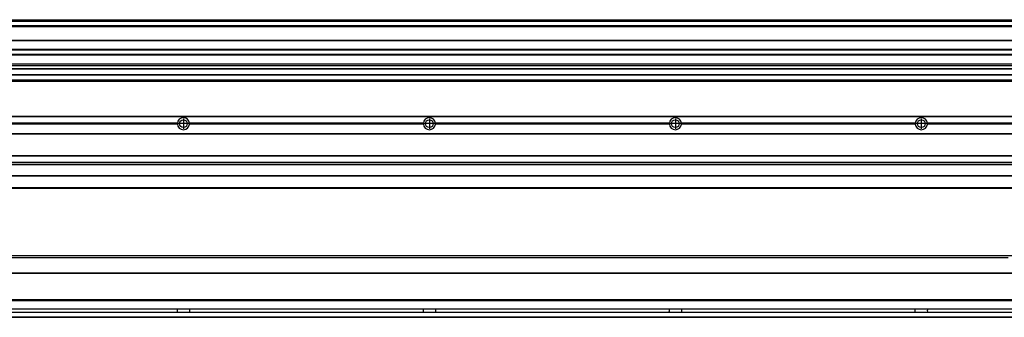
# Model space of a CAD drawing. Header units: inches. Extents: x -381 to 12428, y -418 to 176.
# Tile 18 of 32: x 1220 to 2021, y -153 to 89. Entities that reach past the tile are written whole.
import ezdxf

# ---------------------------------------------------------------- set-up
doc = ezdxf.new("R2010")
doc.units = ezdxf.units.IN
doc.linetypes.add('DOT_CENTER', pattern=[14, 12, -1, 0, -1])
doc.layers.add('1', color=7, linetype='Continuous')

# ---------------------------------------------------------------- blocks, each defined once
blk = doc.blocks.new('Modulo_izq__K__1__21', base_point=(621.12, -53.93))
at = {"color": 7, "linetype": 'Continuous'}
for p, q in [((655.18, 10.47), (2049.18, 10.47)), ((655.18, 10.22), (2049.18, 10.22)), ((1348.29, 4.77), (1158.07, 4.77)), ((1348.29, 4.17), (1158.07, 4.17)), ((1348.28, 4.47), (1158.08, 4.47)), ((1348.29, 4.77), (1348.28, 4.47)), ((1348.28, 4.47), (1348.29, 4.17)), ((1358.08, 4.47), (1358.07, 4.77)), ((1548.29, 4.77), (1358.07, 4.77)), ((1358.07, 4.17), (1358.08, 4.47)), ((1548.29, 4.17), (1358.07, 4.17)), ((1548.28, 4.47), (1358.08, 4.47)), ((1548.29, 4.77), (1548.28, 4.47)), ((1548.28, 4.47), (1548.29, 4.17)), ((1558.08, 4.47), (1558.07, 4.77)), ((1748.29, 4.77), (1558.07, 4.77)), ((1558.07, 4.17), (1558.08, 4.47)), ((1748.29, 4.17), (1558.07, 4.17)), ((1748.28, 4.47), (1558.08, 4.47)), ((1748.29, 4.77), (1748.28, 4.47)), ((1748.28, 4.47), (1748.29, 4.17)), ((1758.08, 4.47), (1758.07, 4.77)), ((1948.29, 4.77), (1758.07, 4.77)), ((1758.07, 4.17), (1758.08, 4.47)), ((1948.29, 4.17), (1758.07, 4.17)), ((1948.28, 4.47), (1758.08, 4.47)), ((1948.29, 4.77), (1948.28, 4.47)), ((1948.28, 4.47), (1948.29, 4.17)), ((1955.9, 6.05), (1955.91, 6.04)), ((2049.18, 4.77), (1958.07, 4.77)), ((1958.08, 4.47), (1958.07, 4.77)), ((1958.07, 4.17), (1958.08, 4.47)), ((2049.18, 4.17), (1958.07, 4.17)), ((2049.18, 4.47), (1958.08, 4.47)), ((655.18, -3.53), (2049.18, -3.53)), ((655.18, -3.78), (2049.18, -3.78)), ((2049.18, -4.03), (655.18, -4.03)), ((655.18, -21.53), (2049.18, -21.53)), ((655.18, -21.78), (2049.18, -21.78)), ((655.18, -26.73), (2049.18, -26.73)), ((655.18, -26.82), (2049.18, -26.82)), ((655.18, -28.37), (2049.18, -28.37)), ((655.18, -28.53), (2049.18, -28.53)), ((655.18, -28.65), (2049.18, -28.65)), ((2049.18, -38.02), (655.18, -38.02)), ((2049.18, -38.11), (655.18, -38.11)), ((655.18, -47.53), (2049.43, -47.53)), ((655.18, -48.03), (2051.18, -48.03))]:
    blk.add_line(p, q, dxfattribs=at)
for centre in [(1353.18, 4.47), (1553.18, 4.47), (1753.18, 4.47), (1953.18, 4.47)]:
    blk.add_circle(centre, 3.15, dxfattribs=at)
for centre, start, end in [((1353.18, 4.47), 3.5101, 176.4899), ((1553.18, 4.47), 3.5101, 176.4899), ((1753.18, 4.47), 3.5101, 176.4899), ((1953.18, 4.47), 3.5101, 176.4899), ((1353.18, 4.47), 183.51008, 356.48992), ((1553.18, 4.47), 183.51008, 356.48992), ((1753.18, 4.47), 183.51008, 356.48992), ((1953.18, 4.47), 183.51008, 356.48992)]:
    blk.add_arc(centre, 4.9, start, end, dxfattribs=at)
at = {"layer": '1', "color": 2, "linetype": 'DOT_CENTER'}
for p, q in [((1353.18, 8.62), (1353.18, 0.32)), ((1553.18, 8.62), (1553.18, 0.32)), ((1753.18, 8.62), (1753.18, 0.32)), ((1953.18, 8.62), (1953.18, 0.32)), ((1357.33, 4.47), (1349.03, 4.47)), ((1557.33, 4.47), (1549.03, 4.47)), ((1757.33, 4.47), (1749.03, 4.47)), ((1957.33, 4.47), (1949.03, 4.47))]:
    blk.add_line(p, q, dxfattribs=at)
blk = doc.blocks.new('F-114__26', base_point=(621.12, -75.97))
blk.add_blockref('Modulo_izq__K__1__21', (621.12, -53.93))
blk = doc.blocks.new('Alzado2', base_point=(2889, -32))
blk.add_blockref('F-114__26', (621.12, -75.97))
blk = doc.blocks.new('Modulo_izq__K__1__37', base_point=(621.12, 38.97))
at = {"color": 7, "linetype": 'Continuous'}
for p, q in [((655.18, 88.97), (2049.18, 88.97)), ((655.18, 88.96), (2049.18, 88.96)), ((655.18, 88.35), (2049.18, 88.35)), ((655.18, 88.03), (2049.18, 88.03)), ((655.18, 87.7), (2049.18, 87.7)), ((2051.18, 83.99), (662.68, 83.99)), ((762.18, 83.97), (2051.18, 83.97)), ((780.93, 83.47), (2051.18, 83.47)), ((791.42, 72.41), (2051.18, 72.41)), ((791.42, 72.16), (2051.18, 72.16)), ((2051.18, 64.79), (791.42, 64.79)), ((791.42, 64.54), (2051.18, 64.54)), ((791.42, 60.91), (2051.18, 60.91)), ((791.42, 60.41), (2051.18, 60.41)), ((762.36, 49.16), (2051.18, 49.16)), ((762.4, 49.19), (2051.18, 49.19)), ((777.68, 53.15), (2051.18, 53.15)), ((2051.18, 51.48), (777.68, 51.48)), ((662.68, 44.48), (2051.13, 44.48)), ((662.68, 44.04), (2051.13, 44.04)), ((655.18, 39.47), (2051.13, 39.47)), ((655.18, 39.22), (2051.13, 39.22)), ((655.18, 38.97), (2051.13, 38.97)), ((662.68, 39.97), (2051.13, 39.97))]:
    blk.add_line(p, q, dxfattribs=at)
blk = doc.blocks.new('F-114__42', base_point=(621.12, 38.97))
blk.add_blockref('Modulo_izq__K__1__37', (621.12, 38.97))
blk = doc.blocks.new('Inferior2', base_point=(2889, 64.72))
blk.add_blockref('F-114__42', (621.12, 38.97))
blk = doc.blocks.new('Modulo_izq__K__1__51', base_point=(621.12, -154.47))
at = {"color": 7, "linetype": 'Continuous'}
for p, q in [((2051.13, -102.97), (655.18, -102.97)), ((655.18, -104.47), (2023.77, -104.47)), ((655.18, -116.72), (2049.18, -116.72)), ((655.18, -116.97), (2049.18, -116.97)), ((2049.18, -117.22), (655.18, -117.22)), ((2049.18, -138.72), (655.18, -138.72)), ((2049.18, -138.97), (655.18, -138.97)), ((655.18, -139.22), (2049.18, -139.22)), ((655.18, -145.97), (2049.18, -145.97)), ((655.18, -146.22), (2049.18, -146.22)), ((655.18, -148.72), (2049.18, -148.72)), ((2049.18, -148.97), (655.18, -148.97)), ((1348.28, -146.3), (1348.28, -146.22)), ((1348.28, -146.52), (1348.28, -146.3)), ((1348.29, -147.23), (1348.28, -146.52)), ((1348.28, -148.43), (1348.29, -147.72)), ((1348.28, -148.65), (1348.28, -148.43)), ((1348.28, -148.72), (1348.28, -148.65)), ((1348.29, -147.72), (1348.29, -147.23)), ((1358.08, -146.3), (1358.07, -146.98)), ((1358.07, -146.98), (1358.07, -147.23)), ((1358.07, -147.23), (1358.07, -147.72)), ((1358.07, -147.72), (1358.08, -148.43)), ((1358.08, -146.22), (1358.08, -146.3)), ((1358.08, -148.43), (1358.08, -148.65)), ((1358.08, -148.65), (1358.08, -148.72)), ((1548.28, -146.3), (1548.28, -146.22)), ((1548.28, -146.52), (1548.28, -146.3)), ((1548.29, -147.23), (1548.28, -146.52)), ((1548.28, -148.43), (1548.29, -147.72)), ((1548.28, -148.65), (1548.28, -148.43)), ((1548.28, -148.72), (1548.28, -148.65)), ((1548.29, -147.72), (1548.29, -147.23)), ((1558.08, -146.3), (1558.07, -146.98)), ((1558.07, -146.98), (1558.07, -147.23)), ((1558.07, -147.23), (1558.07, -147.72)), ((1558.07, -147.72), (1558.08, -148.43)), ((1558.08, -146.22), (1558.08, -146.3)), ((1558.08, -148.43), (1558.08, -148.65)), ((1558.08, -148.65), (1558.08, -148.72)), ((1748.28, -146.3), (1748.28, -146.22)), ((1748.28, -146.52), (1748.28, -146.3)), ((1748.29, -147.23), (1748.28, -146.52)), ((1748.28, -148.43), (1748.29, -147.72)), ((1748.28, -148.65), (1748.28, -148.43)), ((1748.28, -148.72), (1748.28, -148.65)), ((1748.29, -147.72), (1748.29, -147.23)), ((1758.08, -146.3), (1758.07, -146.98)), ((1758.07, -146.98), (1758.07, -147.23)), ((1758.07, -147.23), (1758.07, -147.72)), ((1758.07, -147.72), (1758.08, -148.43)), ((1758.08, -146.22), (1758.08, -146.3)), ((1758.08, -148.43), (1758.08, -148.65)), ((1758.08, -148.65), (1758.08, -148.72)), ((1948.28, -146.3), (1948.28, -146.22)), ((1948.28, -146.52), (1948.28, -146.3)), ((1948.29, -147.23), (1948.28, -146.52)), ((1948.28, -148.65), (1948.29, -147.96)), ((1948.28, -148.72), (1948.28, -148.65)), ((1948.29, -147.96), (1948.29, -147.23)), ((1958.07, -147.23), (1958.06, -147.56)), ((1958.06, -147.56), (1958.08, -148.5)), ((1958.08, -146.3), (1958.07, -146.59)), ((1958.07, -146.59), (1958.07, -147.23)), ((1958.08, -146.22), (1958.08, -146.3)), ((1958.08, -148.5), (1958.08, -148.6)), ((1958.08, -148.6), (1958.08, -148.72)), ((655.18, -152.72), (2049.18, -152.72)), ((655.18, -152.97), (2049.18, -152.97))]:
    blk.add_line(p, q, dxfattribs=at)
blk = doc.blocks.new('F-114__56', base_point=(621.12, -154.47))
blk.add_blockref('Modulo_izq__K__1__51', (621.12, -154.47))
blk = doc.blocks.new('Superior1', base_point=(2889, -128.72))
blk.add_blockref('F-114__56', (621.12, -154.47))

msp = doc.modelspace()

# ---------------------------------------------------------------- block references
for name, p in [('Inferior2', (2889, 64.72)), ('Alzado2', (2889, -32)), ('Superior1', (2889, -128.72))]:
    msp.add_blockref(name, p)

doc.saveas('drawing.dxf')
